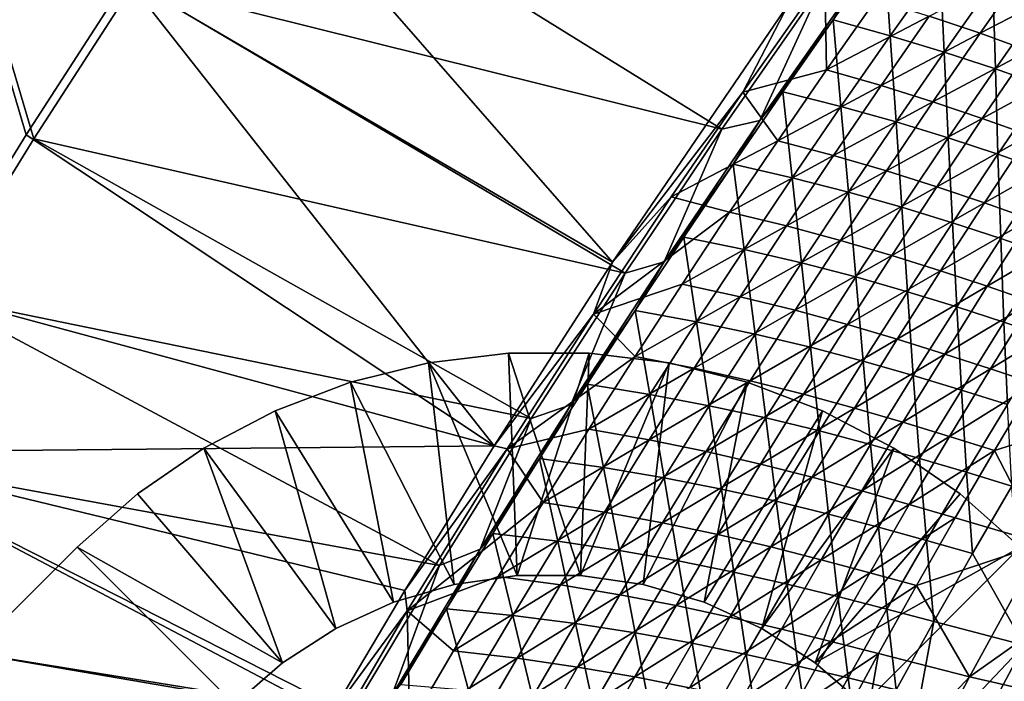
# Model space of a CAD drawing. Header units: metres. Extents: x -1 to 1402, y -1402 to 1.
# Tile 146 of 256: x 140 to 228, y -494 to -435. Entities that reach past the tile are written whole.
import ezdxf

# ---------------------------------------------------------------- set-up
doc = ezdxf.new("R2010")
doc.units = ezdxf.units.M

msp = doc.modelspace()

# ---------------------------------------------------------------- linework, layer by layer
at = {"layer": 'None0'}
for points in [[(11.242748, -7.263255), (132.340759, -459.605499), (141.127594, -445.420471)], [(141.127594, -445.420471), (150.163284, -431.39267), (11.242748, -7.263255)], [(11.242748, -7.263255, -3), (149.477982, -431.026184, -3), (140.433075, -445.070679, -3)], [(140.433075, -445.070679, -3), (131.637405, -459.272583, -3), (11.242748, -7.263255, -3)], [(193.188416, -456.504669, -32.1521), (149.477982, -431.026184, -3), (158.767548, -417.142334, -3)], [(209.022079, -433.288483, -32.146709), (193.188416, -456.504669, -32.1521), (158.767548, -417.142334, -3)], [(150.163284, -431.39267), (203.020798, -444.546478, -29.563908), (159.443253, -417.525238)], [(203.020798, -444.546478, -29.563908), (212.026627, -431.625275, -29.561007), (159.443253, -417.525238)], [(215.194733, -431.295471, -30.940464), (213.05249, -434.721283, -32.295391), (217.641388, -428.300323, -32.299927)], [(217.641388, -428.300323, -32.299927), (213.05249, -434.721283, -32.295391), (218.172791, -436.138702, -59.979519)], [(217.641388, -428.300323, -32.299927), (218.172791, -436.138702, -59.979519), (222.658188, -429.816223, -59.990719)], [(222.658188, -429.816223, -59.990719), (218.172791, -436.138702, -59.979519), (223.027908, -437.614807, -87.711845)], [(221.68782, -434.372345, -88.228851), (230.561539, -429.789612, -116.013901), (226.264328, -435.91745, -115.997482)], [(222.658188, -429.816223, -59.990719), (223.027908, -437.614807, -87.711845), (227.416168, -431.381104, -87.728157)], [(226.264328, -435.91745, -115.997482), (230.561539, -429.789612, -116.013901), (234.827942, -431.431946, -143.833069)], [(182.542023, -473.034241, -32.156273), (140.433075, -445.070679, -3), (149.477982, -431.026184, -3)], [(141.127594, -445.420471), (194.323196, -457.494965, -29.566992), (150.163284, -431.39267)], [(193.188416, -456.504669, -32.1521), (182.542023, -473.034241, -32.156273), (149.477982, -431.026184, -3)], [(194.323196, -457.494965, -29.566992), (203.020798, -444.546478, -29.563908), (150.163284, -431.39267)], [(204.91066, -441.211975, -32.845253), (209.022079, -433.288483, -32.146709), (212.294006, -430.696411, -32.845257)], [(204.91066, -441.211975, -32.845253), (212.294006, -430.696411, -32.845257), (212.434341, -439.206818, -60.504589)], [(215.194733, -431.295471, -30.940464), (206.438705, -443.773407, -30.93755), (213.05249, -434.721283, -32.295391)], [(206.438705, -443.773407, -30.93755), (215.194733, -431.295471, -30.940464), (212.026627, -431.625275, -29.561007)], [(212.434341, -439.206818, -60.504589), (212.294006, -430.696411, -32.845257), (216.867157, -432.868469, -60.511341)], [(227.416168, -431.381104, -87.728157), (223.027908, -437.614807, -87.711845), (227.638458, -439.134674, -115.495125)], [(226.264328, -435.91745, -115.997482), (234.827942, -431.431946, -143.833069), (230.616165, -437.488739, -143.812775)], [(227.416168, -431.381104, -87.728157), (227.638458, -439.134674, -115.495125), (231.935364, -432.98111, -115.515923)], [(203.020798, -444.546478, -29.563908), (206.438705, -443.773407, -30.93755), (212.026627, -431.625275, -29.561007)], [(212.434341, -439.206818, -60.504589), (216.867157, -432.868469, -60.511341), (221.68782, -434.372345, -88.228851)], [(231.935364, -432.98111, -115.515923), (227.638458, -439.134674, -115.495125), (232.024033, -440.682983, -143.324936)], [(193.188416, -456.504669, -32.1521), (209.022079, -433.288483, -32.146709), (204.91066, -441.211975, -32.845253)], [(206.438705, -443.773407, -30.93755), (208.514832, -441.188171, -32.290676), (213.05249, -434.721283, -32.295391)], [(213.05249, -434.721283, -32.295391), (208.514832, -441.188171, -32.290676), (213.739029, -442.505951, -59.968033)], [(212.434341, -439.206818, -60.504589), (221.68782, -434.372345, -88.228851), (217.352005, -440.622192, -88.21685)], [(213.05249, -434.721283, -32.295391), (213.739029, -442.505951, -59.968033), (218.172791, -436.138702, -59.979519)], [(217.352005, -440.622192, -88.21685), (221.68782, -434.372345, -88.228851), (226.264328, -435.91745, -115.997482)], [(218.172791, -436.138702, -59.979519), (213.739029, -442.505951, -59.968033), (218.69194, -443.892273, -87.69519)], [(217.352005, -440.622192, -88.21685), (226.264328, -435.91745, -115.997482), (222.019958, -442.087677, -115.980873)], [(218.172791, -436.138702, -59.979519), (218.69194, -443.892273, -87.69519), (223.027908, -437.614807, -87.711845)], [(222.019958, -442.087677, -115.980873), (226.264328, -435.91745, -115.997482), (230.616165, -437.488739, -143.812775)], [(223.027908, -437.614807, -87.711845), (218.69194, -443.892273, -87.69519), (223.394745, -445.331085, -115.473923)], [(222.019958, -442.087677, -115.980873), (230.616165, -437.488739, -143.812775), (226.458389, -443.587219, -143.792236)], [(223.027908, -437.614807, -87.711845), (223.394745, -445.331085, -115.473923), (227.638458, -439.134674, -115.495125)], [(226.458389, -443.587219, -143.792236), (230.616165, -437.488739, -143.812775), (234.762802, -439.071014, -171.668945)], [(208.053223, -445.589203, -60.497749), (204.91066, -441.211975, -32.845253), (212.434341, -439.206818, -60.504589)], [(208.053223, -445.589203, -60.497749), (212.434341, -439.206818, -60.504589), (217.352005, -440.622192, -88.21685)], [(227.638458, -439.134674, -115.495125), (223.394745, -445.331085, -115.473923), (227.867706, -446.80603, -143.299789)], [(226.458389, -443.587219, -143.792236), (234.762802, -439.071014, -171.668945), (230.687531, -445.104553, -171.645386)], [(227.638458, -439.134674, -115.495125), (227.867706, -446.80603, -143.299789), (232.024033, -440.682983, -143.324936)], [(208.514832, -441.188171, -32.290676), (206.438705, -443.773407, -30.93755), (204.02919, -447.700684, -32.285778)], [(208.514832, -441.188171, -32.290676), (204.02919, -447.700684, -32.285778), (209.35762, -448.917725, -59.956261)], [(208.053223, -445.589203, -60.497749), (217.352005, -440.622192, -88.21685), (213.068573, -446.9151, -88.204712)], [(208.514832, -441.188171, -32.290676), (209.35762, -448.917725, -59.956261), (213.739029, -442.505951, -59.968033)], [(213.068573, -446.9151, -88.204712), (217.352005, -440.622192, -88.21685), (222.019958, -442.087677, -115.980873)], [(232.024033, -440.682983, -143.324936), (227.867706, -446.80603, -143.299789), (232.130859, -448.300659, -171.166626)], [(198.467545, -450.653656, -32.845261), (193.188416, -456.504669, -32.1521), (204.91066, -441.211975, -32.845253)], [(198.467545, -450.653656, -32.845261), (204.91066, -441.211975, -32.845253), (208.053223, -445.589203, -60.497749)], [(213.068573, -446.9151, -88.204712), (222.019958, -442.087677, -115.980873), (217.828888, -448.30011, -115.964073)], [(217.828888, -448.30011, -115.964073), (222.019958, -442.087677, -115.980873), (226.458389, -443.587219, -143.792236)], [(213.739029, -442.505951, -59.968033), (209.35762, -448.917725, -59.956261), (214.408966, -450.213165, -87.678192)], [(213.739029, -442.505951, -59.968033), (214.408966, -450.213165, -87.678192), (218.69194, -443.892273, -87.69519)], [(206.438705, -443.773407, -30.93755), (197.829269, -456.490906, -30.934406), (204.02919, -447.700684, -32.285778)], [(197.829269, -456.490906, -30.934406), (206.438705, -443.773407, -30.93755), (203.020798, -444.546478, -29.563908)], [(217.828888, -448.30011, -115.964073), (226.458389, -443.587219, -143.792236), (222.355042, -449.727112, -143.771469)], [(222.355042, -449.727112, -143.771469), (226.458389, -443.587219, -143.792236), (230.687531, -445.104553, -171.645386)], [(194.323196, -457.494965, -29.566992), (197.829269, -456.490906, -30.934406), (203.020798, -444.546478, -29.563908)], [(218.69194, -443.892273, -87.69519), (214.408966, -450.213165, -87.678192), (219.204865, -451.569946, -115.452324)], [(218.69194, -443.892273, -87.69519), (219.204865, -451.569946, -115.452324), (223.394745, -445.331085, -115.473923)], [(182.542023, -473.034241, -32.156273), (131.637405, -459.272583, -3), (140.433075, -445.070679, -3)], [(132.340759, -459.605499), (185.851593, -470.589752, -29.570282), (141.127594, -445.420471)], [(185.851593, -470.589752, -29.570282), (194.323196, -457.494965, -29.566992), (141.127594, -445.420471)], [(203.724365, -452.015472, -60.490818), (198.467545, -450.653656, -32.845261), (208.053223, -445.589203, -60.497749)], [(203.724365, -452.015472, -60.490818), (208.053223, -445.589203, -60.497749), (213.068573, -446.9151, -88.204712)], [(223.394745, -445.331085, -115.473923), (219.204865, -451.569946, -115.452324), (223.766266, -452.970703, -143.2742)], [(222.355042, -449.727112, -143.771469), (230.687531, -445.104553, -171.645386), (226.667969, -451.178802, -171.621552)], [(223.394745, -445.331085, -115.473923), (223.766266, -452.970703, -143.2742), (227.867706, -446.80603, -143.299789)], [(226.667969, -451.178802, -171.621552), (230.687531, -445.104553, -171.645386), (234.728027, -446.623627, -199.536301)], [(203.724365, -452.015472, -60.490818), (213.068573, -446.9151, -88.204712), (208.838028, -453.250885, -88.192444)], [(208.838028, -453.250885, -88.192444), (213.068573, -446.9151, -88.204712), (217.828888, -448.30011, -115.964073)], [(227.867706, -446.80603, -143.299789), (223.766266, -452.970703, -143.2742), (228.113922, -454.397919, -171.137924)], [(226.667969, -451.178802, -171.621552), (234.728027, -446.623627, -199.536301), (230.789017, -452.638092, -199.5103)], [(227.867706, -446.80603, -143.299789), (228.113922, -454.397919, -171.137924), (232.130859, -448.300659, -171.166626)], [(204.02919, -447.700684, -32.285778), (197.829269, -456.490906, -30.934406), (199.596298, -454.258484, -32.280701)], [(204.02919, -447.700684, -32.285778), (199.596298, -454.258484, -32.280701), (205.029297, -455.373657, -59.944202)], [(204.02919, -447.700684, -32.285778), (205.029297, -455.373657, -59.944202), (209.35762, -448.917725, -59.956261)], [(209.35762, -448.917725, -59.956261), (205.029297, -455.373657, -59.944202), (210.179672, -456.577209, -87.660858)], [(208.838028, -453.250885, -88.192444), (217.828888, -448.30011, -115.964073), (213.691589, -454.554443, -115.94709)], [(209.35762, -448.917725, -59.956261), (210.179672, -456.577209, -87.660858), (214.408966, -450.213165, -87.678192)], [(213.691589, -454.554443, -115.94709), (217.828888, -448.30011, -115.964073), (222.355042, -449.727112, -143.771469)], [(232.130859, -448.300659, -171.166626), (228.113922, -454.397919, -171.137924), (232.269165, -455.834167, -199.039673)], [(213.691589, -454.554443, -115.94709), (222.355042, -449.727112, -143.771469), (218.306534, -455.908081, -143.750473)], [(218.306534, -455.908081, -143.750473), (222.355042, -449.727112, -143.771469), (226.667969, -451.178802, -171.621552)], [(193.188416, -456.504669, -32.1521), (198.467545, -450.653656, -32.845261), (191.471695, -461.203949, -32.845303)], [(191.471695, -461.203949, -32.845303), (198.467545, -450.653656, -32.845261), (203.724365, -452.015472, -60.490818)], [(214.408966, -450.213165, -87.678192), (210.179672, -456.577209, -87.660858), (215.069489, -457.850983, -115.430344)], [(214.408966, -450.213165, -87.678192), (215.069489, -457.850983, -115.430344), (219.204865, -451.569946, -115.452324)], [(219.204865, -451.569946, -115.452324), (215.069489, -457.850983, -115.430344), (219.720337, -459.176605, -143.248169)], [(218.306534, -455.908081, -143.750473), (226.667969, -451.178802, -171.621552), (222.704529, -457.293365, -171.597458)], [(219.204865, -451.569946, -115.452324), (219.720337, -459.176605, -143.248169), (223.766266, -452.970703, -143.2742)], [(222.704529, -457.293365, -171.597458), (226.667969, -451.178802, -171.621552), (230.789017, -452.638092, -199.5103)], [(199.448273, -458.485413, -60.483803), (191.471695, -461.203949, -32.845303), (203.724365, -452.015472, -60.490818)], [(199.448273, -458.485413, -60.483803), (203.724365, -452.015472, -60.490818), (208.838028, -453.250885, -88.192444)], [(222.704529, -457.293365, -171.597458), (230.789017, -452.638092, -199.5103), (226.907501, -458.6922, -199.484009)], [(226.907501, -458.6922, -199.484009), (230.789017, -452.638092, -199.5103), (234.739609, -454.087952, -227.434021)], [(199.448273, -458.485413, -60.483803), (208.838028, -453.250885, -88.192444), (204.660873, -459.629333, -88.180038)], [(204.660873, -459.629333, -88.180038), (208.838028, -453.250885, -88.192444), (213.691589, -454.554443, -115.94709)], [(223.766266, -452.970703, -143.2742), (219.720337, -459.176605, -143.248169), (224.153656, -460.535553, -171.108734)], [(223.766266, -452.970703, -143.2742), (224.153656, -460.535553, -171.108734), (228.113922, -454.397919, -171.137924)], [(197.829269, -456.490906, -30.934406), (195.216934, -460.861237, -32.275436), (199.596298, -454.258484, -32.280701)], [(199.596298, -454.258484, -32.280701), (195.216934, -460.861237, -32.275436), (200.754776, -461.873444, -59.93187)], [(199.596298, -454.258484, -32.280701), (200.754776, -461.873444, -59.93187), (205.029297, -455.373657, -59.944202)], [(228.113922, -454.397919, -171.137924), (224.153656, -460.535553, -171.108734), (228.391434, -461.909424, -199.00824)], [(226.907501, -458.6922, -199.484009), (234.739609, -454.087952, -227.434021), (230.937561, -460.086456, -227.406326)], [(228.113922, -454.397919, -171.137924), (228.391434, -461.909424, -199.00824), (232.269165, -455.834167, -199.039673)], [(205.029297, -455.373657, -59.944202), (200.754776, -461.873444, -59.93187), (206.00473, -462.984039, -87.643204)], [(204.660873, -459.629333, -88.180038), (213.691589, -454.554443, -115.94709), (209.608505, -460.850525, -115.929939)], [(205.029297, -455.373657, -59.944202), (206.00473, -462.984039, -87.643204), (210.179672, -456.577209, -87.660858)], [(209.608505, -460.850525, -115.929939), (213.691589, -454.554443, -115.94709), (218.306534, -455.908081, -143.750473)], [(214.313309, -462.129883, -143.729263), (209.608505, -460.850525, -115.929939), (218.306534, -455.908081, -143.750473)], [(214.313309, -462.129883, -143.729263), (218.306534, -455.908081, -143.750473), (222.704529, -457.293365, -171.597458)], [(232.269165, -455.834167, -199.039673), (228.391434, -461.909424, -199.00824), (232.455902, -463.279663, -226.943649)], [(182.542023, -473.034241, -32.156273), (193.188416, -456.504669, -32.1521), (191.471695, -461.203949, -32.845303)], [(197.829269, -456.490906, -30.934406), (189.436142, -469.353821, -30.931055), (195.216934, -460.861237, -32.275436)], [(189.436142, -469.353821, -30.931055), (197.829269, -456.490906, -30.934406), (194.323196, -457.494965, -29.566992)], [(210.179672, -456.577209, -87.660858), (206.00473, -462.984039, -87.643204), (210.989258, -464.173828, -115.407982)], [(210.179672, -456.577209, -87.660858), (210.989258, -464.173828, -115.407982), (215.069489, -457.850983, -115.430344)], [(185.851593, -470.589752, -29.570282), (189.436142, -469.353821, -30.931055), (194.323196, -457.494965, -29.566992)], [(215.069489, -457.850983, -115.430344), (210.989258, -464.173828, -115.407982), (215.73053, -465.423401, -143.22171)], [(214.313309, -462.129883, -143.729263), (222.704529, -457.293365, -171.597458), (218.797562, -463.447937, -171.57312)], [(215.069489, -457.850983, -115.430344), (215.73053, -465.423401, -143.22171), (219.720337, -459.176605, -143.248169)], [(218.797562, -463.447937, -171.57312), (222.704529, -457.293365, -171.597458), (226.907501, -458.6922, -199.484009)], [(191.471695, -461.203949, -32.845303), (199.448273, -458.485413, -60.483803), (195.22554, -464.99884, -60.476704)], [(195.22554, -464.99884, -60.476704), (199.448273, -458.485413, -60.483803), (204.660873, -459.629333, -88.180038)], [(218.797562, -463.447937, -171.57312), (226.907501, -458.6922, -199.484009), (223.083832, -464.785492, -199.457443)], [(223.083832, -464.785492, -199.457443), (226.907501, -458.6922, -199.484009), (230.937561, -460.086456, -227.406326)], [(123.095718, -473.628662, -3), (131.637405, -459.272583, -3), (182.542023, -473.034241, -32.156273)], [(123.80751, -473.944519), (177.610626, -483.827606, -29.57378), (132.340759, -459.605499)], [(177.610626, -483.827606, -29.57378), (185.851593, -470.589752, -29.570282), (132.340759, -459.605499)], [(195.22554, -464.99884, -60.476704), (204.660873, -459.629333, -88.180038), (200.537613, -466.050201, -88.167519)], [(200.537613, -466.050201, -88.167519), (204.660873, -459.629333, -88.180038), (209.608505, -460.850525, -115.929939)], [(219.720337, -459.176605, -143.248169), (215.73053, -465.423401, -143.22171), (220.250656, -466.713257, -171.079086)], [(219.720337, -459.176605, -143.248169), (220.250656, -466.713257, -171.079086), (224.153656, -460.535553, -171.108734)], [(224.153656, -460.535553, -171.108734), (220.250656, -466.713257, -171.079086), (224.57225, -468.023834, -198.976318)], [(223.083832, -464.785492, -199.457443), (230.937561, -460.086456, -227.406326), (227.194809, -466.123383, -227.378357)], [(224.153656, -460.535553, -171.108734), (224.57225, -468.023834, -198.976318), (228.391434, -461.909424, -199.00824)], [(227.194809, -466.123383, -227.378357), (230.937561, -460.086456, -227.406326), (234.816742, -461.458038, -255.360641)], [(182.542023, -473.034241, -32.156273), (191.471695, -461.203949, -32.845303), (183.696686, -473.320557, -32.845364)], [(183.696686, -473.320557, -32.845364), (191.471695, -461.203949, -32.845303), (195.22554, -464.99884, -60.476704)], [(189.436142, -469.353821, -30.931055), (190.891846, -467.508606, -32.269989), (195.216934, -460.861237, -32.275436)], [(195.216934, -460.861237, -32.275436), (190.891846, -467.508606, -32.269989), (196.534775, -468.416779, -59.919254)], [(195.216934, -460.861237, -32.275436), (196.534775, -468.416779, -59.919254), (200.754776, -461.873444, -59.93187)], [(209.608505, -460.850525, -115.929939), (205.580124, -467.18808, -115.912621), (200.537613, -466.050201, -88.167519)], [(205.580124, -467.18808, -115.912621), (209.608505, -460.850525, -115.929939), (214.313309, -462.129883, -143.729263)], [(227.194809, -466.123383, -227.378357), (234.816742, -461.458038, -255.360641), (231.153122, -467.442474, -255.33197)], [(200.754776, -461.873444, -59.93187), (196.534775, -468.416779, -59.919254), (201.884842, -469.433411, -87.625221)], [(200.754776, -461.873444, -59.93187), (201.884842, -469.433411, -87.625221), (206.00473, -462.984039, -87.643204)], [(210.375763, -468.392242, -143.707825), (205.580124, -467.18808, -115.912621), (214.313309, -462.129883, -143.729263)], [(210.375763, -468.392242, -143.707825), (214.313309, -462.129883, -143.729263), (218.797562, -463.447937, -171.57312)], [(228.391434, -461.909424, -199.00824), (224.57225, -468.023834, -198.976318), (228.71814, -469.335693, -226.910294)], [(228.391434, -461.909424, -199.00824), (228.71814, -469.335693, -226.910294), (232.455902, -463.279663, -226.943649)], [(206.00473, -462.984039, -87.643204), (201.884842, -469.433411, -87.625221), (206.964828, -470.538208, -115.385254)], [(206.00473, -462.984039, -87.643204), (206.964828, -470.538208, -115.385254), (210.989258, -464.173828, -115.407982)], [(210.989258, -464.173828, -115.407982), (206.964828, -470.538208, -115.385254), (211.79747, -471.710785, -143.194824)], [(210.375763, -468.392242, -143.707825), (218.797562, -463.447937, -171.57312), (214.947464, -469.642151, -171.548538)], [(210.989258, -464.173828, -115.407982), (211.79747, -471.710785, -143.194824), (215.73053, -465.423401, -143.22171)], [(214.947464, -469.642151, -171.548538), (218.797562, -463.447937, -171.57312), (223.083832, -464.785492, -199.457443)], [(183.696686, -473.320557, -32.845364), (195.22554, -464.99884, -60.476704), (191.056656, -471.555573, -60.469524)], [(191.056656, -471.555573, -60.469524), (195.22554, -464.99884, -60.476704), (200.537613, -466.050201, -88.167519)], [(214.947464, -469.642151, -171.548538), (223.083832, -464.785492, -199.457443), (219.318359, -470.917603, -199.430618)], [(219.318359, -470.917603, -199.430618), (223.083832, -464.785492, -199.457443), (227.194809, -466.123383, -227.378357)], [(215.73053, -465.423401, -143.22171), (211.79747, -471.710785, -143.194824), (216.405518, -472.930573, -171.048965)], [(215.73053, -465.423401, -143.22171), (216.405518, -472.930573, -171.048965), (220.250656, -466.713257, -171.079086)], [(196.46875, -472.513367, -88.154869), (191.056656, -471.555573, -60.469524), (200.537613, -466.050201, -88.167519)], [(205.580124, -467.18808, -115.912621), (196.46875, -472.513367, -88.154869), (200.537613, -466.050201, -88.167519)], [(220.250656, -466.713257, -171.079086), (216.405518, -472.930573, -171.048965), (220.81218, -474.177032, -198.943924)], [(219.318359, -470.917603, -199.430618), (227.194809, -466.123383, -227.378357), (223.511658, -472.198303, -227.350113)], [(220.250656, -466.713257, -171.079086), (220.81218, -474.177032, -198.943924), (224.57225, -468.023834, -198.976318)], [(223.511658, -472.198303, -227.350113), (227.194809, -466.123383, -227.378357), (231.153122, -467.442474, -255.33197)], [(190.891846, -467.508606, -32.269989), (189.436142, -469.353821, -30.931055), (186.621796, -474.200256, -32.264359)], [(190.891846, -467.508606, -32.269989), (186.621796, -474.200256, -32.264359), (192.370026, -475.003357, -59.906368)], [(190.891846, -467.508606, -32.269989), (192.370026, -475.003357, -59.906368), (196.534775, -468.416779, -59.919254)], [(205.580124, -467.18808, -115.912621), (201.606903, -473.566895, -115.895149), (196.46875, -472.513367, -88.154869)], [(201.606903, -473.566895, -115.895149), (205.580124, -467.18808, -115.912621), (210.375763, -468.392242, -143.707825)], [(227.550583, -473.464081, -255.303024), (223.511658, -472.198303, -227.350113), (231.153122, -467.442474, -255.33197)], [(227.550583, -473.464081, -255.303024), (231.153122, -467.442474, -255.33197), (238.703232, -469.947723, -311.326447)], [(196.534775, -468.416779, -59.919254), (192.370026, -475.003357, -59.906368), (197.820679, -475.924957, -87.606918)], [(196.534775, -468.416779, -59.919254), (197.820679, -475.924957, -87.606918), (201.884842, -469.433411, -87.625221)], [(206.494354, -474.694855, -143.686203), (201.606903, -473.566895, -115.895149), (210.375763, -468.392242, -143.707825)], [(206.494354, -474.694855, -143.686203), (210.375763, -468.392242, -143.707825), (214.947464, -469.642151, -171.548538)], [(224.57225, -468.023834, -198.976318), (220.81218, -474.177032, -198.943924), (225.040802, -475.429657, -226.876434)], [(224.57225, -468.023834, -198.976318), (225.040802, -475.429657, -226.876434), (228.71814, -469.335693, -226.910294)], [(189.436142, -469.353821, -30.931055), (181.263885, -482.359192, -30.927504), (186.621796, -474.200256, -32.264359)], [(181.263885, -482.359192, -30.927504), (189.436142, -469.353821, -30.931055), (185.851593, -470.589752, -29.570282)], [(201.884842, -469.433411, -87.625221), (197.820679, -475.924957, -87.606918), (202.996841, -476.943787, -115.362152)], [(201.884842, -469.433411, -87.625221), (202.996841, -476.943787, -115.362152), (206.964828, -470.538208, -115.385254)], [(228.71814, -469.335693, -226.910294), (225.040802, -475.429657, -226.876434), (229.114914, -476.667816, -254.843399)], [(206.494354, -474.694855, -143.686203), (214.947464, -469.642151, -171.548538), (211.154633, -475.875702, -171.523712)], [(211.154633, -475.875702, -171.523712), (214.947464, -469.642151, -171.548538), (219.318359, -470.917603, -199.430618)], [(227.550583, -473.464081, -255.303024), (238.703232, -469.947723, -311.326447), (231.87915, -481.827179, -311.269897)], [(177.610626, -483.827606, -29.57378), (181.263885, -482.359192, -30.927504), (185.851593, -470.589752, -29.570282)], [(206.964828, -470.538208, -115.385254), (202.996841, -476.943787, -115.362152), (207.921768, -478.038361, -143.167526)], [(206.964828, -470.538208, -115.385254), (207.921768, -478.038361, -143.167526), (211.79747, -471.710785, -143.194824)], [(211.154633, -475.875702, -171.523712), (219.318359, -470.917603, -199.430618), (215.611404, -477.088043, -199.403549)], [(215.611404, -477.088043, -199.403549), (219.318359, -470.917603, -199.430618), (223.511658, -472.198303, -227.350113)], [(186.942215, -478.155426, -60.462265), (183.696686, -473.320557, -32.845364), (191.056656, -471.555573, -60.469524)], [(186.942215, -478.155426, -60.462265), (191.056656, -471.555573, -60.469524), (196.46875, -472.513367, -88.154869)], [(211.79747, -471.710785, -143.194824), (207.921768, -478.038361, -143.167526), (212.618835, -479.187164, -171.018417)], [(211.79747, -471.710785, -143.194824), (212.618835, -479.187164, -171.018417), (216.405518, -472.930573, -171.048965)], [(223.511658, -472.198303, -227.350113), (219.888428, -478.310638, -227.321609), (215.611404, -477.088043, -199.403549)], [(219.888428, -478.310638, -227.321609), (223.511658, -472.198303, -227.350113), (227.550583, -473.464081, -255.303024)], [(174.501846, -486.069183, -32.159752), (123.095718, -473.628662, -3), (182.542023, -473.034241, -32.156273)], [(174.501846, -486.069183, -32.159752), (182.542023, -473.034241, -32.156273), (183.696686, -473.320557, -32.845364)], [(192.454788, -479.018616, -88.14212), (186.942215, -478.155426, -60.462265), (196.46875, -472.513367, -88.154869)], [(201.606903, -473.566895, -115.895149), (192.454788, -479.018616, -88.14212), (196.46875, -472.513367, -88.154869)], [(216.405518, -472.930573, -171.048965), (212.618835, -479.187164, -171.018417), (217.111755, -480.368561, -198.911041)], [(216.405518, -472.930573, -171.048965), (217.111755, -480.368561, -198.911041), (220.81218, -474.177032, -198.943924)], [(167.858917, -497.232941, -32.162853), (114.812889, -488.13562, -3), (123.095718, -473.628662, -3)], [(115.532715, -488.434174), (169.604843, -497.205322, -29.57748), (123.80751, -473.944519)], [(174.501846, -486.069183, -32.159752), (167.858917, -497.232941, -32.162853), (123.095718, -473.628662, -3)], [(169.604843, -497.205322, -29.57748), (177.610626, -483.827606, -29.57378), (123.80751, -473.944519)], [(174.501846, -486.069183, -32.159752), (183.696686, -473.320557, -32.845364), (174.696533, -487.905945, -32.845402)], [(174.696533, -487.905945, -32.845402), (183.696686, -473.320557, -32.845364), (186.942215, -478.155426, -60.462265)], [(201.606903, -473.566895, -115.895149), (197.689285, -479.986725, -115.877518), (192.454788, -479.018616, -88.14212)], [(197.689285, -479.986725, -115.877518), (201.606903, -473.566895, -115.895149), (206.494354, -474.694855, -143.686203)], [(224.009399, -479.522217, -255.273819), (219.888428, -478.310638, -227.321609), (227.550583, -473.464081, -255.303024)], [(224.009399, -479.522217, -255.273819), (227.550583, -473.464081, -255.303024), (231.87915, -481.827179, -311.269897)], [(181.263885, -482.359192, -30.927504), (182.407532, -480.935852, -32.258537), (186.621796, -474.200256, -32.264359)], [(182.407532, -480.935852, -32.258537), (188.261215, -481.632843, -59.893204), (186.621796, -474.200256, -32.264359)], [(186.621796, -474.200256, -32.264359), (188.261215, -481.632843, -59.893204), (192.370026, -475.003357, -59.906368)], [(202.669479, -481.037476, -143.664398), (197.689285, -479.986725, -115.877518), (206.494354, -474.694855, -143.686203)], [(202.669479, -481.037476, -143.664398), (206.494354, -474.694855, -143.686203), (211.154633, -475.875702, -171.523712)], [(220.81218, -474.177032, -198.943924), (217.111755, -480.368561, -198.911041), (221.424469, -481.561005, -226.842087)], [(220.81218, -474.177032, -198.943924), (221.424469, -481.561005, -226.842087), (225.040802, -475.429657, -226.876434)], [(188.261215, -481.632843, -59.893204), (193.812927, -482.458405, -87.588303), (192.370026, -475.003357, -59.906368)], [(192.370026, -475.003357, -59.906368), (193.812927, -482.458405, -87.588303), (197.820679, -475.924957, -87.606918)], [(225.040802, -475.429657, -226.876434), (221.424469, -481.561005, -226.842087), (225.580963, -482.742889, -254.808395)], [(225.040802, -475.429657, -226.876434), (225.580963, -482.742889, -254.808395), (229.114914, -476.667816, -254.843399)], [(193.812927, -482.458405, -87.588303), (199.085953, -483.390228, -115.338699), (197.820679, -475.924957, -87.606918)], [(197.820679, -475.924957, -87.606918), (199.085953, -483.390228, -115.338699), (202.996841, -476.943787, -115.362152)], [(202.669479, -481.037476, -143.664398), (211.154633, -475.875702, -171.523712), (207.419434, -482.148193, -171.498688)], [(207.419434, -482.148193, -171.498688), (211.154633, -475.875702, -171.523712), (215.611404, -477.088043, -199.403549)], [(199.085953, -483.390228, -115.338699), (204.10405, -484.405823, -143.139832), (202.996841, -476.943787, -115.362152)], [(202.996841, -476.943787, -115.362152), (204.10405, -484.405823, -143.139832), (207.921768, -478.038361, -143.167526)], [(211.963348, -483.296448, -199.376236), (207.419434, -482.148193, -171.498688), (215.611404, -477.088043, -199.403549)], [(219.888428, -478.310638, -227.321609), (211.963348, -483.296448, -199.376236), (215.611404, -477.088043, -199.403549)], [(225.580963, -482.742889, -254.808395), (230.215591, -490.992706, -310.800873), (229.114914, -476.667816, -254.843399)], [(182.882751, -484.798187, -60.454929), (174.696533, -487.905945, -32.845402), (186.942215, -478.155426, -60.462265)], [(182.882751, -484.798187, -60.454929), (186.942215, -478.155426, -60.462265), (192.454788, -479.018616, -88.14212)], [(204.10405, -484.405823, -143.139832), (208.891174, -485.482635, -170.987411), (207.921768, -478.038361, -143.167526)], [(207.921768, -478.038361, -143.167526), (208.891174, -485.482635, -170.987411), (212.618835, -479.187164, -171.018417)], [(219.888428, -478.310638, -227.321609), (216.325409, -484.45993, -227.292847), (211.963348, -483.296448, -199.376236)], [(216.325409, -484.45993, -227.292847), (219.888428, -478.310638, -227.321609), (224.009399, -479.522217, -255.273819)], [(188.496246, -485.565674, -88.129257), (182.882751, -484.798187, -60.454929), (192.454788, -479.018616, -88.14212)], [(197.689285, -479.986725, -115.877518), (188.496246, -485.565674, -88.129257), (192.454788, -479.018616, -88.14212)], [(208.891174, -485.482635, -170.987411), (213.471573, -486.598022, -198.877716), (212.618835, -479.187164, -171.018417)], [(212.618835, -479.187164, -171.018417), (213.471573, -486.598022, -198.877716), (217.111755, -480.368561, -198.911041)], [(193.827805, -486.447327, -115.859749), (188.496246, -485.565674, -88.129257), (197.689285, -479.986725, -115.877518)], [(193.827805, -486.447327, -115.859749), (197.689285, -479.986725, -115.877518), (202.669479, -481.037476, -143.664398)], [(220.529831, -485.616302, -255.244339), (216.325409, -484.45993, -227.292847), (224.009399, -479.522217, -255.273819)], [(220.529831, -485.616302, -255.244339), (224.009399, -479.522217, -255.273819), (231.87915, -481.827179, -311.269897)], [(178.249863, -487.715027, -32.252529), (182.407532, -480.935852, -32.258537), (181.263885, -482.359192, -30.927504)], [(182.407532, -480.935852, -32.258537), (178.249863, -487.715027, -32.252529), (184.209137, -488.304871, -59.879776)], [(188.261215, -481.632843, -59.893204), (182.407532, -480.935852, -32.258537), (184.209137, -488.304871, -59.879776)], [(198.901611, -487.419769, -143.642395), (193.827805, -486.447327, -115.859749), (202.669479, -481.037476, -143.664398)], [(198.901611, -487.419769, -143.642395), (202.669479, -481.037476, -143.664398), (207.419434, -482.148193, -171.498688)], [(213.471573, -486.598022, -198.877716), (217.869629, -487.72934, -226.807281), (217.111755, -480.368561, -198.911041)], [(217.111755, -480.368561, -198.911041), (217.869629, -487.72934, -226.807281), (221.424469, -481.561005, -226.842087)], [(188.261215, -481.632843, -59.893204), (184.209137, -488.304871, -59.879776), (189.862305, -489.033386, -87.569374)], [(193.812927, -482.458405, -87.588303), (188.261215, -481.632843, -59.893204), (189.862305, -489.033386, -87.569374)], [(217.869629, -487.72934, -226.807281), (222.109894, -488.854004, -254.772919), (221.424469, -481.561005, -226.842087)], [(220.529831, -485.616302, -255.244339), (231.87915, -481.827179, -311.269897), (225.312958, -493.842804, -311.212311)], [(221.424469, -481.561005, -226.842087), (222.109894, -488.854004, -254.772919), (225.580963, -482.742889, -254.808395)], [(225.312958, -493.842804, -311.212311), (231.87915, -481.827179, -311.269897), (239.415558, -483.833282, -367.386841)], [(173.317032, -495.504059, -30.923758), (178.249863, -487.715027, -32.252529), (181.263885, -482.359192, -30.927504)], [(173.317032, -495.504059, -30.923758), (181.263885, -482.359192, -30.927504), (177.610626, -483.827606, -29.57378)], [(193.812927, -482.458405, -87.588303), (189.862305, -489.033386, -87.569374), (195.232849, -489.877197, -115.314896)], [(195.232849, -489.877197, -115.314896), (199.085953, -483.390228, -115.338699), (193.812927, -482.458405, -87.588303)], [(203.742294, -488.45929, -171.473434), (198.901611, -487.419769, -143.642395), (207.419434, -482.148193, -171.498688)], [(203.742294, -488.45929, -171.473434), (207.419434, -482.148193, -171.498688), (211.963348, -483.296448, -199.376236)], [(222.109894, -488.854004, -254.772919), (230.215591, -490.992706, -310.800873), (225.580963, -482.742889, -254.808395)], [(200.344971, -490.812775, -143.111755), (199.085953, -483.390228, -115.338699), (195.232849, -489.877197, -115.314896)], [(204.10405, -484.405823, -143.139832), (199.085953, -483.390228, -115.338699), (200.344971, -490.812775, -143.111755)], [(208.374527, -489.542358, -199.348679), (203.742294, -488.45929, -171.473434), (211.963348, -483.296448, -199.376236)], [(216.325409, -484.45993, -227.292847), (208.374527, -489.542358, -199.348679), (211.963348, -483.296448, -199.376236)], [(169.604843, -497.205322, -29.57748), (173.317032, -495.504059, -30.923758), (177.610626, -483.827606, -29.57378)], [(205.223175, -491.816589, -170.955994), (204.10405, -484.405823, -143.139832), (200.344971, -490.812775, -143.111755)], [(205.223175, -491.816589, -170.955994), (208.891174, -485.482635, -170.987411), (204.10405, -484.405823, -143.139832)], [(212.822937, -490.64563, -227.26384), (208.374527, -489.542358, -199.348679), (216.325409, -484.45993, -227.292847)], [(212.822937, -490.64563, -227.26384), (216.325409, -484.45993, -227.292847), (220.529831, -485.616302, -255.244339)], [(239.415558, -483.833282, -367.386841), (233.18013, -495.64679, -367.339661), (225.312958, -493.842804, -311.212311)], [(178.879105, -491.483429, -60.447517), (174.696533, -487.905945, -32.845402), (182.882751, -484.798187, -60.454929)], [(188.496246, -485.565674, -88.129257), (178.879105, -491.483429, -60.447517), (182.882751, -484.798187, -60.454929)], [(209.892197, -492.864929, -198.843933), (208.891174, -485.482635, -170.987411), (205.223175, -491.816589, -170.955994)], [(213.471573, -486.598022, -198.877716), (208.891174, -485.482635, -170.987411), (209.892197, -492.864929, -198.843933)], [(167.858917, -497.232941, -32.162853), (174.501846, -486.069183, -32.159752), (174.696533, -487.905945, -32.845402)], [(184.593933, -492.154205, -88.116287), (178.879105, -491.483429, -60.447517), (188.496246, -485.565674, -88.129257)], [(193.827805, -486.447327, -115.859749), (184.593933, -492.154205, -88.116287), (188.496246, -485.565674, -88.129257)], [(217.112183, -491.745728, -255.214615), (212.822937, -490.64563, -227.26384), (220.529831, -485.616302, -255.244339)], [(217.112183, -491.745728, -255.214615), (220.529831, -485.616302, -255.244339), (225.312958, -493.842804, -311.212311)], [(190.023163, -492.948303, -115.841843), (184.593933, -492.154205, -88.116287), (193.827805, -486.447327, -115.859749)], [(198.901611, -487.419769, -143.642395), (190.023163, -492.948303, -115.841843), (193.827805, -486.447327, -115.859749)], [(214.376862, -493.934174, -226.772003), (213.471573, -486.598022, -198.877716), (209.892197, -492.864929, -198.843933)], [(214.376862, -493.934174, -226.772003), (217.869629, -487.72934, -226.807281), (213.471573, -486.598022, -198.877716)], [(161.92189, -507.538605, -32.165817), (106.793953, -502.7901, -3), (114.812889, -488.13562, -3)], [(167.858917, -497.232941, -32.162853), (161.92189, -507.538605, -32.165817), (114.812889, -488.13562, -3)], [(167.858917, -497.232941, -32.162853), (174.696533, -487.905945, -32.845402), (163.292206, -507.348785, -32.845406)], [(174.696533, -487.905945, -32.845402), (174.932266, -498.210632, -60.440041), (163.292206, -507.348785, -32.845406)], [(174.149628, -494.537354, -32.24633), (178.249863, -487.715027, -32.252529), (173.317032, -495.504059, -30.923758)], [(180.214584, -495.019073, -59.866077), (178.249863, -487.715027, -32.252529), (174.149628, -494.537354, -32.24633)], [(178.879105, -491.483429, -60.447517), (174.932266, -498.210632, -60.440041), (174.696533, -487.905945, -32.845402)], [(178.249863, -487.715027, -32.252529), (180.214584, -495.019073, -59.866077), (184.209137, -488.304871, -59.879776)], [(195.191422, -493.841339, -143.620224), (190.023163, -492.948303, -115.841843), (198.901611, -487.419769, -143.642395)], [(203.742294, -488.45929, -171.473434), (195.191422, -493.841339, -143.620224), (198.901611, -487.419769, -143.642395)], [(218.702194, -495.00061, -254.736969), (217.869629, -487.72934, -226.807281), (214.376862, -493.934174, -226.772003)], [(222.109894, -488.854004, -254.772919), (217.869629, -487.72934, -226.807281), (218.702194, -495.00061, -254.736969)], [(107.521416, -503.071198), (162.015945, -510.405243, -29.581293), (115.532715, -488.434174)], [(162.015945, -510.405243, -29.581293), (169.604843, -497.205322, -29.57748), (115.532715, -488.434174)], [(184.209137, -488.304871, -59.879776), (180.214584, -495.019073, -59.866077), (185.969604, -495.649475, -87.550148)], [(189.862305, -489.033386, -87.569374), (184.209137, -488.304871, -59.879776), (185.969604, -495.649475, -87.550148)], [(189.862305, -489.033386, -87.569374), (185.969604, -495.649475, -87.550148), (191.438278, -496.404236, -115.290749)], [(189.862305, -489.033386, -87.569374), (191.438278, -496.404236, -115.290749), (195.232849, -489.877197, -115.314896)], [(200.123871, -494.808502, -171.447983), (195.191422, -493.841339, -143.620224), (203.742294, -488.45929, -171.473434)], [(208.374527, -489.542358, -199.348679), (200.123871, -494.808502, -171.447983), (203.742294, -488.45929, -171.473434)], [(219.634857, -502.165741, -282.699615), (222.109894, -488.854004, -254.772919), (218.702194, -495.00061, -254.736969)], [(230.215591, -490.992706, -310.800873), (222.109894, -488.854004, -254.772919), (219.634857, -502.165741, -282.699615)], [(195.232849, -489.877197, -115.314896), (191.438278, -496.404236, -115.290749), (196.645233, -497.258789, -143.083282)], [(196.645233, -497.258789, -143.083282), (200.344971, -490.812775, -143.111755), (195.232849, -489.877197, -115.314896)], [(204.845566, -495.825287, -199.320923), (200.123871, -494.808502, -171.447983), (208.374527, -489.542358, -199.348679)], [(212.822937, -490.64563, -227.26384), (204.845566, -495.825287, -199.320923), (208.374527, -489.542358, -199.348679)], [(201.615509, -498.188538, -170.924164), (200.344971, -490.812775, -143.111755), (196.645233, -497.258789, -143.083282)], [(201.615509, -498.188538, -170.924164), (205.223175, -491.816589, -170.955994), (200.344971, -490.812775, -143.111755)], [(209.381561, -496.867218, -227.234604), (204.845566, -495.825287, -199.320923), (212.822937, -490.64563, -227.26384)], [(217.112183, -491.745728, -255.214615), (209.381561, -496.867218, -227.234604), (212.822937, -490.64563, -227.26384)], [(174.932266, -498.210632, -60.440041), (178.879105, -491.483429, -60.447517), (184.593933, -492.154205, -88.116287)], [(223.801666, -503.101044, -310.730865), (230.215591, -490.992706, -310.800873), (219.634857, -502.165741, -282.699615)], [(231.909103, -504.728088, -366.879761), (230.215591, -490.992706, -310.800873), (223.801666, -503.101044, -310.730865)], [(180.748779, -498.78363, -88.103226), (174.932266, -498.210632, -60.440041), (184.593933, -492.154205, -88.116287)], [(184.593933, -492.154205, -88.116287), (190.023163, -492.948303, -115.841843), (180.748779, -498.78363, -88.103226)], [(205.223175, -491.816589, -170.955994), (201.615509, -498.188538, -170.924164), (206.374268, -499.168823, -198.809723)], [(206.374268, -499.168823, -198.809723), (209.892197, -492.864929, -198.843933), (205.223175, -491.816589, -170.955994)], [(213.756927, -497.909912, -255.184662), (209.381561, -496.867218, -227.234604), (217.112183, -491.745728, -255.214615)], [(214.791077, -505.071594, -283.137329), (213.756927, -497.909912, -255.184662), (217.112183, -491.745728, -255.214615)], [(217.112183, -491.745728, -255.214615), (225.312958, -493.842804, -311.212311), (214.791077, -505.071594, -283.137329)], [(190.023163, -492.948303, -115.841843), (186.27626, -499.489105, -115.823807), (180.748779, -498.78363, -88.103226)], [(186.27626, -499.489105, -115.823807), (190.023163, -492.948303, -115.841843), (195.191422, -493.841339, -143.620224)], [(210.946762, -500.174927, -226.736282), (209.892197, -492.864929, -198.843933), (206.374268, -499.168823, -198.809723)], [(210.946762, -500.174927, -226.736282), (214.376862, -493.934174, -226.772003), (209.892197, -492.864929, -198.843933)], [(186.27626, -499.489105, -115.823807), (195.191422, -493.841339, -143.620224), (191.53978, -500.301666, -143.597885)], [(191.53978, -500.301666, -143.597885), (195.191422, -493.841339, -143.620224), (200.123871, -494.808502, -171.447983)], [(214.376862, -493.934174, -226.772003), (210.946762, -500.174927, -226.736282), (215.358444, -501.182129, -254.700577)], [(215.358444, -501.182129, -254.700577), (218.702194, -495.00061, -254.736969), (214.376862, -493.934174, -226.772003)], [(225.312958, -493.842804, -311.212311), (219.007263, -505.988708, -311.153809), (214.791077, -505.071594, -283.137329)], [(233.18013, -495.64679, -367.339661), (219.007263, -505.988708, -311.153809), (225.312958, -493.842804, -311.212311)]]:
    msp.add_3dface(points, dxfattribs=at)
at = {"layer": 'None01'}
for points in [[(176.636368, -465.585052, -541.977783), (183.828964, -464.7117, -541.977783), (184.598099, -484.704163, -541.977783)], [(183.828964, -464.7117, -521.977783), (183.828964, -464.7117, -541.977783), (176.636368, -465.585052, -541.977783)], [(183.828964, -464.7117, -521.977783), (176.636368, -465.585052, -541.977783), (176.636368, -465.585052, -521.977783)], [(183.828964, -464.7117, -521.977783), (176.636368, -465.585052, -521.977783), (184.598099, -484.704163, -521.977783)], [(184.598099, -484.704163, -541.977783), (183.828964, -464.7117, -541.977783), (191.074387, -464.7117, -541.977783)], [(191.074387, -464.7117, -521.977783), (191.074387, -464.7117, -541.977783), (183.828964, -464.7117, -521.977783)], [(191.074387, -464.7117, -541.977783), (183.828964, -464.7117, -541.977783), (183.828964, -464.7117, -521.977783)], [(191.074387, -464.7117, -521.977783), (183.828964, -464.7117, -521.977783), (190.305237, -484.704163, -521.977783)], [(190.305237, -484.704163, -521.977783), (183.828964, -464.7117, -521.977783), (184.598099, -484.704163, -521.977783)], [(184.598099, -484.704163, -541.977783), (191.074387, -464.7117, -541.977783), (190.305237, -484.704163, -541.977783)], [(191.074387, -464.7117, -541.977783), (198.266968, -465.585052, -541.977783), (190.305237, -484.704163, -541.977783)], [(198.266968, -465.585052, -521.977783), (191.074387, -464.7117, -521.977783), (190.305237, -484.704163, -521.977783)], [(198.266968, -465.585052, -541.977783), (191.074387, -464.7117, -541.977783), (198.266968, -465.585052, -521.977783)], [(191.074387, -464.7117, -541.977783), (191.074387, -464.7117, -521.977783), (198.266968, -465.585052, -521.977783)], [(169.601486, -467.319, -541.977783), (176.636368, -465.585052, -541.977783), (178.949066, -485.516357, -541.977783)], [(176.636368, -465.585052, -541.977783), (169.601486, -467.319, -541.977783), (176.636368, -465.585052, -521.977783)], [(176.636368, -465.585052, -521.977783), (169.601486, -467.319, -541.977783), (169.601486, -467.319, -521.977783)], [(176.636368, -465.585052, -521.977783), (169.601486, -467.319, -521.977783), (178.949066, -485.516357, -521.977783)], [(178.949066, -485.516357, -541.977783), (176.636368, -465.585052, -541.977783), (184.598099, -484.704163, -541.977783)], [(184.598099, -484.704163, -521.977783), (176.636368, -465.585052, -521.977783), (178.949066, -485.516357, -521.977783)], [(190.305237, -484.704163, -541.977783), (198.266968, -465.585052, -541.977783), (195.954285, -485.516357, -541.977783)], [(198.266968, -465.585052, -521.977783), (190.305237, -484.704163, -521.977783), (195.954285, -485.516357, -521.977783)], [(198.266968, -465.585052, -541.977783), (205.301849, -467.319, -541.977783), (195.954285, -485.516357, -541.977783)], [(205.301849, -467.319, -521.977783), (198.266968, -465.585052, -521.977783), (195.954285, -485.516357, -521.977783)], [(205.301849, -467.319, -541.977783), (198.266968, -465.585052, -541.977783), (205.301849, -467.319, -521.977783)], [(198.266968, -465.585052, -541.977783), (198.266968, -465.585052, -521.977783), (205.301849, -467.319, -521.977783)], [(162.826904, -469.888245, -541.977783), (169.601486, -467.319, -541.977783), (173.473099, -487.124268, -541.977783)], [(169.601486, -467.319, -541.977783), (162.826904, -469.888245, -541.977783), (169.601486, -467.319, -521.977783)], [(169.601486, -467.319, -521.977783), (162.826904, -469.888245, -541.977783), (162.826904, -469.888245, -521.977783)], [(169.601486, -467.319, -521.977783), (162.826904, -469.888245, -521.977783), (173.473099, -487.124268, -521.977783)], [(173.473099, -487.124268, -541.977783), (169.601486, -467.319, -541.977783), (178.949066, -485.516357, -541.977783)], [(178.949066, -485.516357, -521.977783), (169.601486, -467.319, -521.977783), (173.473099, -487.124268, -521.977783)], [(195.954285, -485.516357, -541.977783), (205.301849, -467.319, -541.977783), (201.430237, -487.124268, -541.977783)], [(205.301849, -467.319, -521.977783), (195.954285, -485.516357, -521.977783), (201.430237, -487.124268, -521.977783)], [(205.301849, -467.319, -541.977783), (212.076447, -469.888245, -541.977783), (201.430237, -487.124268, -541.977783)], [(212.076447, -469.888245, -521.977783), (205.301849, -467.319, -521.977783), (201.430237, -487.124268, -521.977783)], [(212.076447, -469.888245, -541.977783), (205.301849, -467.319, -541.977783), (212.076447, -469.888245, -521.977783)], [(205.301849, -467.319, -541.977783), (205.301849, -467.319, -521.977783), (212.076447, -469.888245, -521.977783)], [(156.411407, -473.255371, -541.977783), (162.826904, -469.888245, -541.977783), (168.281708, -489.495087, -541.977783)], [(162.826904, -469.888245, -541.977783), (156.411407, -473.255371, -541.977783), (162.826904, -469.888245, -521.977783)], [(162.826904, -469.888245, -521.977783), (156.411407, -473.255371, -541.977783), (156.411407, -473.255371, -521.977783)], [(162.826904, -469.888245, -521.977783), (156.411407, -473.255371, -521.977783), (168.281708, -489.495087, -521.977783)], [(168.281708, -489.495087, -541.977783), (162.826904, -469.888245, -541.977783), (173.473099, -487.124268, -541.977783)], [(173.473099, -487.124268, -521.977783), (162.826904, -469.888245, -521.977783), (168.281708, -489.495087, -521.977783)], [(201.430237, -487.124268, -541.977783), (212.076447, -469.888245, -541.977783), (206.621628, -489.495087, -541.977783)], [(212.076447, -469.888245, -521.977783), (201.430237, -487.124268, -521.977783), (206.621628, -489.495087, -521.977783)], [(212.076447, -469.888245, -541.977783), (218.491943, -473.255371, -541.977783), (206.621628, -489.495087, -541.977783)], [(218.491943, -473.255371, -521.977783), (212.076447, -469.888245, -521.977783), (206.621628, -489.495087, -521.977783)], [(218.491943, -473.255371, -541.977783), (212.076447, -469.888245, -541.977783), (218.491943, -473.255371, -521.977783)], [(212.076447, -469.888245, -541.977783), (212.076447, -469.888245, -521.977783), (218.491943, -473.255371, -521.977783)], [(163.48056, -492.580597, -541.977783), (150.448547, -477.371246, -541.977783), (156.411407, -473.255371, -541.977783)], [(156.411407, -473.255371, -541.977783), (150.448547, -477.371246, -541.977783), (156.411407, -473.255371, -521.977783)], [(156.411407, -473.255371, -521.977783), (150.448547, -477.371246, -541.977783), (150.448547, -477.371246, -521.977783)], [(156.411407, -473.255371, -521.977783), (150.448547, -477.371246, -521.977783), (163.48056, -492.580597, -521.977783)], [(163.48056, -492.580597, -541.977783), (156.411407, -473.255371, -541.977783), (168.281708, -489.495087, -541.977783)], [(168.281708, -489.495087, -521.977783), (156.411407, -473.255371, -521.977783), (163.48056, -492.580597, -521.977783)], [(206.621628, -489.495087, -541.977783), (218.491943, -473.255371, -541.977783), (211.422775, -492.580597, -541.977783)], [(218.491943, -473.255371, -521.977783), (206.621628, -489.495087, -521.977783), (211.422775, -492.580597, -521.977783)], [(218.491943, -473.255371, -541.977783), (224.454803, -477.371246, -541.977783), (211.422775, -492.580597, -541.977783)], [(224.454803, -477.371246, -521.977783), (218.491943, -473.255371, -521.977783), (211.422775, -492.580597, -521.977783)], [(224.454803, -477.371246, -541.977783), (218.491943, -473.255371, -541.977783), (224.454803, -477.371246, -521.977783)], [(218.491943, -473.255371, -541.977783), (218.491943, -473.255371, -521.977783), (224.454803, -477.371246, -521.977783)], [(145.025269, -482.175842, -541.977783), (150.448547, -477.371246, -541.977783), (163.48056, -492.580597, -541.977783)], [(150.448547, -477.371246, -541.977783), (145.025269, -482.175842, -541.977783), (150.448547, -477.371246, -521.977783)], [(150.448547, -477.371246, -521.977783), (145.025269, -482.175842, -541.977783), (145.025269, -482.175842, -521.977783)], [(163.48056, -492.580597, -521.977783), (150.448547, -477.371246, -521.977783), (145.025269, -482.175842, -521.977783)], [(211.422775, -492.580597, -541.977783), (224.454803, -477.371246, -541.977783), (229.878082, -482.175842, -541.977783)], [(224.454803, -477.371246, -521.977783), (211.422775, -492.580597, -521.977783), (229.878082, -482.175842, -521.977783)], [(229.878082, -482.175842, -541.977783), (224.454803, -477.371246, -541.977783), (229.878082, -482.175842, -521.977783)], [(224.454803, -477.371246, -541.977783), (224.454803, -477.371246, -521.977783), (229.878082, -482.175842, -521.977783)], [(70.674828, -556.526245, -541.977783), (145.025269, -482.175842, -541.977783), (159.167404, -496.317963, -541.977783)], [(145.025269, -482.175842, -521.977783), (145.025269, -482.175842, -541.977783), (70.674828, -556.526245, -521.977783)], [(145.025269, -482.175842, -541.977783), (70.674828, -556.526245, -541.977783), (70.674828, -556.526245, -521.977783)], [(145.025269, -482.175842, -521.977783), (70.674828, -556.526245, -521.977783), (159.167404, -496.317963, -521.977783)], [(159.167404, -496.317963, -541.977783), (145.025269, -482.175842, -541.977783), (163.48056, -492.580597, -541.977783)], [(163.48056, -492.580597, -521.977783), (145.025269, -482.175842, -521.977783), (159.167404, -496.317963, -521.977783)], [(215.735947, -496.317963, -541.977783), (211.422775, -492.580597, -541.977783), (229.878082, -482.175842, -541.977783)], [(211.422775, -492.580597, -521.977783), (215.735947, -496.317963, -521.977783), (229.878082, -482.175842, -521.977783)], [(229.878082, -482.175842, -541.977783), (441.142181, -703.526489, -541.977783), (215.735947, -496.317963, -541.977783)], [(229.878082, -482.175842, -521.977783), (215.735947, -496.317963, -521.977783), (441.142181, -703.526489, -521.977783)], [(178.949066, -485.516357, -541.977783), (184.598099, -484.704163, -541.977783), (178.949066, -485.516357, -521.977783)], [(184.598099, -484.704163, -541.977783), (184.598099, -484.704163, -521.977783), (178.949066, -485.516357, -521.977783)], [(184.598099, -484.704163, -521.977783), (184.598099, -484.704163, -541.977783), (190.305237, -484.704163, -521.977783)], [(184.598099, -484.704163, -541.977783), (190.305237, -484.704163, -541.977783), (190.305237, -484.704163, -521.977783)], [(190.305237, -484.704163, -521.977783), (190.305237, -484.704163, -541.977783), (195.954285, -485.516357, -541.977783)], [(190.305237, -484.704163, -521.977783), (195.954285, -485.516357, -541.977783), (195.954285, -485.516357, -521.977783)], [(173.473099, -487.124268, -541.977783), (178.949066, -485.516357, -541.977783), (173.473099, -487.124268, -521.977783)], [(178.949066, -485.516357, -541.977783), (178.949066, -485.516357, -521.977783), (173.473099, -487.124268, -521.977783)], [(195.954285, -485.516357, -541.977783), (201.430237, -487.124268, -541.977783), (195.954285, -485.516357, -521.977783)], [(195.954285, -485.516357, -521.977783), (201.430237, -487.124268, -541.977783), (201.430237, -487.124268, -521.977783)], [(168.281708, -489.495087, -541.977783), (173.473099, -487.124268, -541.977783), (168.281708, -489.495087, -521.977783)], [(173.473099, -487.124268, -541.977783), (173.473099, -487.124268, -521.977783), (168.281708, -489.495087, -521.977783)], [(201.430237, -487.124268, -541.977783), (206.621628, -489.495087, -541.977783), (201.430237, -487.124268, -521.977783)], [(201.430237, -487.124268, -521.977783), (206.621628, -489.495087, -541.977783), (206.621628, -489.495087, -521.977783)], [(163.48056, -492.580597, -541.977783), (168.281708, -489.495087, -541.977783), (163.48056, -492.580597, -521.977783)], [(168.281708, -489.495087, -541.977783), (168.281708, -489.495087, -521.977783), (163.48056, -492.580597, -521.977783)], [(206.621628, -489.495087, -541.977783), (211.422775, -492.580597, -541.977783), (206.621628, -489.495087, -521.977783)], [(206.621628, -489.495087, -521.977783), (211.422775, -492.580597, -541.977783), (211.422775, -492.580597, -521.977783)], [(159.167404, -496.317963, -541.977783), (163.48056, -492.580597, -541.977783), (159.167404, -496.317963, -521.977783)], [(163.48056, -492.580597, -541.977783), (163.48056, -492.580597, -521.977783), (159.167404, -496.317963, -521.977783)], [(211.422775, -492.580597, -541.977783), (215.735947, -496.317963, -541.977783), (211.422775, -492.580597, -521.977783)], [(211.422775, -492.580597, -521.977783), (215.735947, -496.317963, -541.977783), (215.735947, -496.317963, -521.977783)]]:
    msp.add_3dface(points, dxfattribs=at)

doc.saveas('drawing.dxf')
